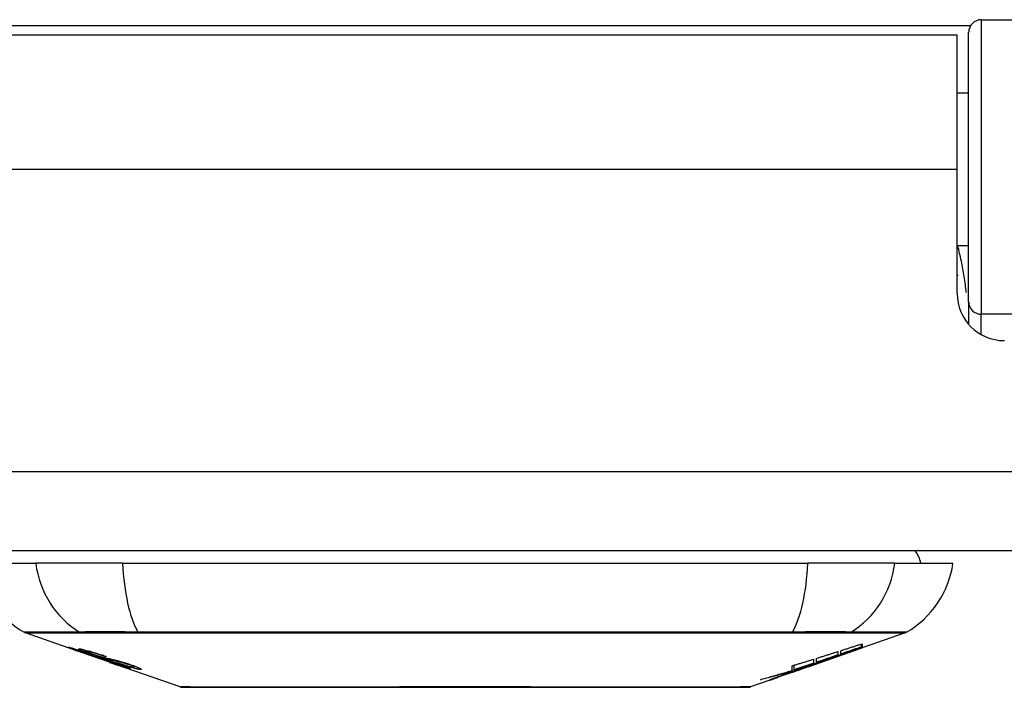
# Model space of a CAD drawing. Header units: inches. Extents: x 14 to 324, y 28 to 153.
# Tile 3 of 91: x 17.574 to 18.806, y 28.219 to 29.054. Entities that reach past the tile are written whole.
import ezdxf

# ---------------------------------------------------------------- set-up
doc = ezdxf.new("R2010")
doc.units = ezdxf.units.IN
doc.header["$MEASUREMENT"] = 0
doc.layers.add('Visible Edges(ANSI)', color=7, linetype='Continuous', lineweight=25)
doc.layers.add('Visible Tangent Edges(ANSI)', color=7, linetype='Continuous', lineweight=25)

msp = doc.modelspace()

# ---------------------------------------------------------------- linework, layer by layer
at = {"layer": 'Visible Edges(ANSI)'}
for p, q in [((18.7775, 29.0541), (19.367, 29.0541)), ((18.7473, 29.0346), (17.5163, 29.0346)), ((18.7473, 28.8666), (18.7473, 29.0346)), ((18.7617, 28.7007), (18.7617, 29.0384)), ((18.7617, 28.9621), (18.7473, 28.9621)), ((18.7473, 28.7117), (18.7473, 28.8666)), ((18.7617, 28.7711), (18.7473, 28.7711)), ((18.7617, 28.7007), (18.7617, 28.673)), ((73.5858, 28.3896), (13.9808, 28.3896)), ((17.5216, 28.3739), (17.5943, 28.3739)), ((17.7031, 28.3739), (17.5943, 28.3739)), ((17.7031, 28.3739), (18.5605, 28.3739)), ((18.6693, 28.3739), (18.5605, 28.3739)), ((18.6693, 28.3739), (18.742, 28.3739)), ((17.6433, 28.2653), (17.5815, 28.287)), ((18.6821, 28.287), (18.6283, 28.2681)), ((17.6433, 28.2653), (17.6511, 28.2626)), ((17.6437, 28.266), (17.6437, 28.2667)), ((17.6569, 28.2638), (17.6569, 28.2652)), ((18.5609, 28.2445), (18.6273, 28.2678)), ((18.5981, 28.2634), (18.5981, 28.2592)), ((18.6016, 28.2604), (18.6016, 28.2646)), ((18.6283, 28.2682), (18.6273, 28.2679)), ((18.6273, 28.2678), (18.6273, 28.2679)), ((18.6278, 28.2693), (18.6278, 28.273)), ((18.6283, 28.2731), (18.6283, 28.2687)), ((18.6283, 28.2683), (18.6283, 28.2681)), ((17.6511, 28.2626), (17.6515, 28.2624)), ((17.6866, 28.2502), (17.6515, 28.2624)), ((17.6643, 28.2596), (17.6643, 28.26)), ((17.6809, 28.2574), (17.6809, 28.2581)), ((18.5676, 28.2539), (18.5676, 28.2488)), ((18.5713, 28.2501), (18.5713, 28.255)), ((18.5864, 28.2537), (18.5864, 28.2543)), ((18.6065, 28.2609), (18.6065, 28.2616)), ((17.687, 28.25), (17.6968, 28.2466)), ((17.775, 28.2192), (17.6968, 28.2466)), ((17.7041, 28.2453), (17.7041, 28.2461)), ((17.7177, 28.2441), (17.7177, 28.2455)), ((18.5609, 28.2445), (18.5196, 28.2301)), ((18.5396, 28.2387), (18.5396, 28.2395)), ((18.5408, 28.2399), (18.5408, 28.2457)), ((18.5436, 28.2408), (18.5436, 28.2465)), ((18.5523, 28.2417), (18.5523, 28.2419)), ((18.5593, 28.244), (18.5593, 28.2441)), ((18.5681, 28.2485), (18.5597, 28.2456)), ((18.5597, 28.2456), (18.5597, 28.2458)), ((18.5623, 28.2451), (18.5623, 28.2455)), ((18.5644, 28.2463), (18.5644, 28.2471)), ((18.5131, 28.2278), (18.4886, 28.2192)), ((18.5131, 28.2278), (18.5131, 28.2278)), ((18.5228, 28.2312), (18.5153, 28.2286)), ((18.5153, 28.2286), (18.5153, 28.2291)), ((18.5209, 28.2307), (18.5209, 28.2312)), ((18.5328, 28.2351), (18.5328, 28.2354)), ((18.5328, 28.2347), (18.5328, 28.2351)), ((18.5403, 28.2377), (18.5403, 28.238)), ((18.5403, 28.2377), (18.5403, 28.2374))]:
    msp.add_line(p, q, dxfattribs=at)
at = {"layer": 'Visible Edges(ANSI)', "flags": 128}
for points in [[(18.7473, 28.7349), (18.7473, 28.7348), (18.7473, 28.7348), (18.7474, 28.7347), (18.7474, 28.7347), (18.7474, 28.7346), (18.7474, 28.7346), (18.7475, 28.7345), (18.7475, 28.7345), (18.7475, 28.7344), (18.7475, 28.7344), (18.7475, 28.7343), (18.7476, 28.7343), (18.7476, 28.7342), (18.7476, 28.7341), (18.7476, 28.7341), (18.7477, 28.734), (18.7477, 28.734), (18.7477, 28.7339), (18.7477, 28.7339), (18.7477, 28.7338), (18.7478, 28.7338), (18.7478, 28.7337), (18.7478, 28.7337), (18.7478, 28.7336)], [(17.6536, 28.262), (17.6524, 28.2624), (17.6512, 28.2628), (17.6501, 28.2632), (17.649, 28.2636), (17.6479, 28.264), (17.6468, 28.2644), (17.6458, 28.2648), (17.6448, 28.2651), (17.6438, 28.2655), (17.6428, 28.2658), (17.6418, 28.2662), (17.6408, 28.2666), (17.6398, 28.2669), (17.6389, 28.2673), (17.6381, 28.2676), (17.6374, 28.2678), (17.6368, 28.2681), (17.6363, 28.2683), (17.6358, 28.2685), (17.6353, 28.2687), (17.635, 28.2689), (17.6348, 28.269), (17.6349, 28.2691), (17.6352, 28.269)], [(17.6352, 28.269), (17.6359, 28.2689), (17.637, 28.2686), (17.6382, 28.2683), (17.6394, 28.268), (17.6405, 28.2677), (17.6416, 28.2674), (17.6428, 28.267), (17.644, 28.2666), (17.6454, 28.2662), (17.6469, 28.2657), (17.6484, 28.2652), (17.6499, 28.2648), (17.6513, 28.2643), (17.6527, 28.2639), (17.654, 28.2635), (17.6552, 28.2631), (17.6563, 28.2627), (17.6575, 28.2623), (17.6587, 28.2619), (17.6599, 28.2615), (17.6611, 28.2611), (17.6623, 28.2607), (17.6636, 28.2603), (17.6648, 28.2598)], [(17.644, 28.266), (17.6439, 28.266), (17.6438, 28.266), (17.6437, 28.266), (17.6437, 28.2659), (17.6437, 28.2659), (17.6438, 28.2658), (17.644, 28.2658), (17.6442, 28.2656), (17.6445, 28.2655), (17.6449, 28.2654), (17.6453, 28.2652), (17.6459, 28.265), (17.6465, 28.2647), (17.6472, 28.2645), (17.6479, 28.2642), (17.6486, 28.2639), (17.6493, 28.2637), (17.65, 28.2635), (17.6506, 28.2632), (17.6513, 28.263), (17.652, 28.2628), (17.6526, 28.2625), (17.6533, 28.2623), (17.6541, 28.262)], [(17.6643, 28.2596), (17.663, 28.2601), (17.6617, 28.2605), (17.6604, 28.261), (17.6591, 28.2614), (17.6578, 28.2618), (17.6566, 28.2622), (17.6554, 28.2626), (17.6542, 28.263), (17.6531, 28.2633), (17.652, 28.2637), (17.651, 28.264), (17.65, 28.2643), (17.6491, 28.2646), (17.6484, 28.2648), (17.6477, 28.265), (17.647, 28.2652), (17.6465, 28.2654), (17.646, 28.2655), (17.6455, 28.2656), (17.6451, 28.2657), (17.6448, 28.2658), (17.6445, 28.2659), (17.6442, 28.2659), (17.644, 28.266)], [(17.6634, 28.2606), (17.6607, 28.2616), (17.6581, 28.2625), (17.6559, 28.2633), (17.6542, 28.264), (17.6529, 28.2644), (17.6519, 28.2648), (17.6511, 28.2652), (17.6503, 28.2655), (17.6496, 28.2658), (17.6491, 28.2661), (17.6487, 28.2663), (17.6484, 28.2664), (17.6482, 28.2666), (17.6481, 28.2667), (17.648, 28.2668), (17.648, 28.2668), (17.648, 28.2669), (17.6481, 28.2669), (17.6482, 28.2669), (17.6484, 28.2669), (17.6486, 28.2669), (17.6489, 28.2669), (17.6492, 28.2669), (17.6495, 28.2668)], [(17.6495, 28.2668), (17.6503, 28.2667), (17.6513, 28.2665), (17.6523, 28.2663), (17.6536, 28.266), (17.6549, 28.2657), (17.6562, 28.2654), (17.6576, 28.265), (17.6591, 28.2646), (17.6606, 28.2642), (17.6623, 28.2638), (17.6641, 28.2633), (17.6658, 28.2627), (17.6676, 28.2622), (17.6692, 28.2617), (17.6708, 28.2613), (17.6722, 28.2608), (17.6735, 28.2604), (17.6748, 28.26), (17.6761, 28.2596), (17.6775, 28.2592), (17.6788, 28.2588), (17.6801, 28.2583), (17.6814, 28.2579), (17.6827, 28.2575)], [(17.6581, 28.2639), (17.6577, 28.2639), (17.6573, 28.2639), (17.6571, 28.2639), (17.6569, 28.2639), (17.6569, 28.2638), (17.657, 28.2637), (17.6571, 28.2636), (17.6573, 28.2635), (17.6576, 28.2634), (17.6579, 28.2632), (17.6583, 28.263), (17.6588, 28.2628), (17.6593, 28.2626), (17.6599, 28.2624), (17.6605, 28.2621), (17.661, 28.2619), (17.6615, 28.2618), (17.662, 28.2616), (17.6625, 28.2614), (17.663, 28.2612), (17.6636, 28.261), (17.6641, 28.2608), (17.6647, 28.2606), (17.6652, 28.2604)], [(17.6809, 28.2574), (17.6802, 28.2577), (17.6794, 28.2579), (17.6787, 28.2581), (17.678, 28.2584), (17.6772, 28.2586), (17.6765, 28.2589), (17.6758, 28.2591), (17.675, 28.2593), (17.6743, 28.2596), (17.6736, 28.2598), (17.6729, 28.26), (17.6721, 28.2602), (17.6714, 28.2604), (17.6707, 28.2607), (17.6697, 28.261), (17.6686, 28.2613), (17.6673, 28.2616), (17.666, 28.262), (17.6645, 28.2624), (17.6629, 28.2628), (17.6614, 28.2632), (17.6601, 28.2635), (17.659, 28.2637), (17.6581, 28.2639)], [(18.5713, 28.255), (18.5724, 28.2554), (18.5735, 28.2557), (18.5747, 28.2561), (18.5758, 28.2564), (18.5769, 28.2568), (18.578, 28.2571), (18.5791, 28.2575), (18.5802, 28.2578), (18.5813, 28.2582), (18.5825, 28.2585), (18.5836, 28.2589), (18.5847, 28.2592), (18.5858, 28.2596), (18.5869, 28.2599), (18.588, 28.2603), (18.5892, 28.2606), (18.5903, 28.261), (18.5914, 28.2613), (18.5925, 28.2617), (18.5936, 28.262), (18.5947, 28.2624), (18.5958, 28.2627), (18.5969, 28.2631), (18.5981, 28.2634)], [(18.5831, 28.253), (18.5848, 28.2537), (18.5865, 28.2543), (18.5883, 28.2549), (18.5901, 28.2556), (18.5918, 28.2562), (18.5936, 28.2569), (18.5954, 28.2575), (18.5972, 28.2582), (18.599, 28.2589), (18.6009, 28.2595), (18.6027, 28.2602), (18.6046, 28.2609), (18.6064, 28.2616), (18.6083, 28.2622), (18.6102, 28.2629), (18.6121, 28.2636), (18.614, 28.2643), (18.616, 28.265), (18.6179, 28.2657), (18.6198, 28.2664), (18.6218, 28.2672), (18.6238, 28.2679), (18.6258, 28.2686), (18.6278, 28.2693)], [(18.6273, 28.2678), (18.6256, 28.2672), (18.6239, 28.2666), (18.6222, 28.266), (18.6206, 28.2654), (18.6189, 28.2648), (18.6172, 28.2642), (18.6155, 28.2636), (18.6138, 28.2631), (18.6121, 28.2625), (18.6104, 28.2619), (18.6087, 28.2613), (18.6069, 28.2607), (18.6052, 28.2601), (18.6035, 28.2595), (18.6018, 28.2589), (18.6001, 28.2583), (18.5984, 28.2578), (18.5967, 28.2572), (18.595, 28.2566), (18.5933, 28.256), (18.5915, 28.2554), (18.5898, 28.2548), (18.5881, 28.2543), (18.5864, 28.2537)], [(18.6016, 28.2646), (18.6027, 28.2649), (18.6038, 28.2653), (18.6049, 28.2656), (18.606, 28.266), (18.6071, 28.2663), (18.6083, 28.2667), (18.6094, 28.267), (18.6105, 28.2674), (18.6116, 28.2678), (18.6127, 28.2681), (18.6138, 28.2685), (18.6149, 28.2688), (18.6161, 28.2692), (18.6172, 28.2696), (18.6183, 28.2699), (18.6194, 28.2703), (18.6205, 28.2706), (18.6216, 28.271), (18.6227, 28.2713), (18.6239, 28.2717), (18.625, 28.2721), (18.6261, 28.2724), (18.6272, 28.2728), (18.6283, 28.2731)], [(18.6278, 28.2693), (18.6267, 28.269), (18.6256, 28.2686), (18.6245, 28.2682), (18.6234, 28.2678), (18.6223, 28.2675), (18.6213, 28.2671), (18.6202, 28.2667), (18.6191, 28.2663), (18.618, 28.266), (18.6169, 28.2656), (18.6158, 28.2652), (18.6147, 28.2649), (18.6136, 28.2645), (18.6125, 28.2641), (18.6114, 28.2637), (18.6103, 28.2634), (18.6092, 28.263), (18.6081, 28.2626), (18.607, 28.2622), (18.6059, 28.2619), (18.6048, 28.2615), (18.6037, 28.2611), (18.6027, 28.2607), (18.6016, 28.2604)], [(18.6283, 28.2687), (18.6275, 28.2684), (18.6266, 28.2681), (18.6257, 28.2678), (18.6248, 28.2675), (18.624, 28.2672), (18.6231, 28.2668), (18.6222, 28.2665), (18.6213, 28.2662), (18.6204, 28.2659), (18.6195, 28.2655), (18.6185, 28.2652), (18.6176, 28.2649), (18.6167, 28.2645), (18.6158, 28.2642), (18.6149, 28.2639), (18.6139, 28.2636), (18.613, 28.2632), (18.6121, 28.2629), (18.6112, 28.2626), (18.6102, 28.2622), (18.6093, 28.2619), (18.6084, 28.2616), (18.6075, 28.2612), (18.6065, 28.2609)], [(18.6065, 28.2609), (18.6075, 28.2612), (18.6084, 28.2615), (18.6093, 28.2618), (18.6102, 28.2621), (18.6111, 28.2624), (18.612, 28.2627), (18.6129, 28.263), (18.6138, 28.2633), (18.6147, 28.2637), (18.6156, 28.264), (18.6165, 28.2643), (18.6174, 28.2646), (18.6183, 28.2649), (18.6193, 28.2652), (18.6202, 28.2655), (18.6211, 28.2658), (18.622, 28.2661), (18.6229, 28.2664), (18.6238, 28.2667), (18.6247, 28.2671), (18.6256, 28.2674), (18.6265, 28.2677), (18.6274, 28.268), (18.6283, 28.2683)], [(17.6735, 28.2553), (17.6727, 28.2555), (17.6719, 28.2558), (17.6711, 28.256), (17.6702, 28.2563), (17.6693, 28.2566), (17.6683, 28.257), (17.6673, 28.2573), (17.6663, 28.2576), (17.6653, 28.258), (17.6643, 28.2583), (17.6634, 28.2586), (17.6625, 28.2589), (17.6618, 28.2592), (17.661, 28.2594), (17.6603, 28.2597), (17.6595, 28.2599), (17.6588, 28.2602), (17.6581, 28.2605), (17.6573, 28.2607), (17.6566, 28.261), (17.6558, 28.2612), (17.6551, 28.2615), (17.6543, 28.2618), (17.6536, 28.262)], [(17.6541, 28.262), (17.6548, 28.2618), (17.6555, 28.2615), (17.6562, 28.2613), (17.6569, 28.261), (17.6576, 28.2608), (17.6582, 28.2606), (17.6589, 28.2603), (17.6595, 28.2601), (17.6601, 28.2599), (17.6606, 28.2598), (17.6611, 28.2596), (17.6616, 28.2594), (17.662, 28.2593), (17.6624, 28.2592), (17.6628, 28.259), (17.6632, 28.2589), (17.6636, 28.2588), (17.6639, 28.2587), (17.6643, 28.2586), (17.6646, 28.2585), (17.6649, 28.2584), (17.6652, 28.2583), (17.6655, 28.2582), (17.6658, 28.2581)], [(17.6845, 28.2539), (17.6837, 28.2541), (17.6827, 28.2544), (17.6818, 28.2547), (17.6808, 28.255), (17.6797, 28.2553), (17.6786, 28.2556), (17.6775, 28.2559), (17.6764, 28.2563), (17.6753, 28.2566), (17.6743, 28.2569), (17.6734, 28.2573), (17.6725, 28.2575), (17.6717, 28.2578), (17.6709, 28.2581), (17.6701, 28.2583), (17.6694, 28.2586), (17.6686, 28.2588), (17.6679, 28.2591), (17.6671, 28.2593), (17.6664, 28.2596), (17.6657, 28.2598), (17.6649, 28.2601), (17.6642, 28.2603), (17.6634, 28.2606)], [(17.6648, 28.2598), (17.6648, 28.2598), (17.6647, 28.2598), (17.6647, 28.2598), (17.6647, 28.2598), (17.6647, 28.2598), (17.6646, 28.2598), (17.6646, 28.2598), (17.6646, 28.2598), (17.6646, 28.2598), (17.6646, 28.2598), (17.6645, 28.2597), (17.6645, 28.2597), (17.6645, 28.2597), (17.6645, 28.2597), (17.6645, 28.2597), (17.6644, 28.2597), (17.6644, 28.2597), (17.6644, 28.2597), (17.6644, 28.2597), (17.6643, 28.2597), (17.6643, 28.2597), (17.6643, 28.2597), (17.6643, 28.2596), (17.6643, 28.2596)], [(17.6652, 28.2604), (17.666, 28.2602), (17.6667, 28.2599), (17.6674, 28.2597), (17.6682, 28.2594), (17.6689, 28.2592), (17.6696, 28.2589), (17.6704, 28.2587), (17.671, 28.2585), (17.6716, 28.2583), (17.6722, 28.2581), (17.6727, 28.258), (17.6732, 28.2578), (17.6736, 28.2577), (17.6741, 28.2576), (17.6745, 28.2574), (17.6749, 28.2573), (17.6753, 28.2572), (17.6757, 28.2571), (17.6761, 28.257), (17.6765, 28.2569), (17.6768, 28.2568), (17.6772, 28.2567), (17.6775, 28.2566), (17.6778, 28.2565)], [(17.6658, 28.2581), (17.6661, 28.258), (17.6665, 28.2579), (17.6669, 28.2578), (17.6673, 28.2577), (17.6678, 28.2575), (17.6682, 28.2574), (17.6687, 28.2573), (17.6692, 28.2571), (17.6697, 28.257), (17.6702, 28.2569), (17.6707, 28.2567), (17.6713, 28.2566), (17.6718, 28.2564), (17.6723, 28.2563), (17.6728, 28.2562), (17.6734, 28.256), (17.6739, 28.2559), (17.6744, 28.2557), (17.675, 28.2556), (17.6756, 28.2554), (17.6761, 28.2553), (17.6767, 28.2551), (17.6774, 28.2549), (17.678, 28.2548)], [(17.6879, 28.2512), (17.6872, 28.2514), (17.6866, 28.2516), (17.6859, 28.2518), (17.6852, 28.252), (17.6845, 28.2522), (17.6839, 28.2524), (17.6833, 28.2525), (17.6827, 28.2527), (17.6822, 28.2528), (17.6817, 28.253), (17.6812, 28.2531), (17.6808, 28.2532), (17.6803, 28.2533), (17.6798, 28.2535), (17.6793, 28.2536), (17.6788, 28.2537), (17.6783, 28.2539), (17.6777, 28.254), (17.677, 28.2542), (17.6764, 28.2544), (17.6756, 28.2546), (17.6749, 28.2549), (17.6742, 28.2551), (17.6735, 28.2553)], [(17.6778, 28.2565), (17.6783, 28.2564), (17.6788, 28.2563), (17.6793, 28.2562), (17.6798, 28.256), (17.6804, 28.2559), (17.681, 28.2557), (17.6817, 28.2556), (17.6823, 28.2554), (17.683, 28.2553), (17.6837, 28.2551), (17.6844, 28.255), (17.6851, 28.2548), (17.6858, 28.2547), (17.6865, 28.2545), (17.6872, 28.2543), (17.6879, 28.2542), (17.6886, 28.254), (17.6892, 28.2539), (17.6899, 28.2537), (17.6907, 28.2535), (17.6914, 28.2534), (17.6922, 28.2532), (17.6929, 28.253), (17.6936, 28.2528)], [(17.678, 28.2548), (17.6787, 28.2545), (17.6794, 28.2543), (17.6802, 28.2541), (17.681, 28.2538), (17.6819, 28.2536), (17.6828, 28.2533), (17.6838, 28.253), (17.6847, 28.2527), (17.6856, 28.2524), (17.6865, 28.2522), (17.6872, 28.2519), (17.688, 28.2517), (17.6886, 28.2515), (17.6892, 28.2513), (17.6899, 28.2511), (17.6905, 28.2508), (17.6911, 28.2506), (17.6918, 28.2504), (17.6924, 28.2502), (17.693, 28.25), (17.6937, 28.2498), (17.6943, 28.2496), (17.6949, 28.2493), (17.6956, 28.2491)], [(17.6827, 28.2575), (17.6826, 28.2575), (17.6826, 28.2575), (17.6825, 28.2575), (17.6824, 28.2575), (17.6823, 28.2574), (17.6823, 28.2574), (17.6822, 28.2574), (17.6821, 28.2574), (17.682, 28.2574), (17.682, 28.2574), (17.6819, 28.2574), (17.6818, 28.2574), (17.6817, 28.2574), (17.6817, 28.2574), (17.6816, 28.2574), (17.6815, 28.2574), (17.6814, 28.2574), (17.6813, 28.2574), (17.6813, 28.2574), (17.6812, 28.2574), (17.6811, 28.2574), (17.681, 28.2574), (17.681, 28.2574), (17.6809, 28.2574)], [(17.703, 28.2495), (17.7023, 28.2497), (17.7015, 28.2499), (17.7007, 28.2501), (17.6999, 28.2503), (17.699, 28.2505), (17.6982, 28.2507), (17.6974, 28.2509), (17.6967, 28.251), (17.696, 28.2512), (17.6953, 28.2513), (17.6947, 28.2515), (17.6941, 28.2516), (17.6934, 28.2518), (17.6928, 28.2519), (17.6921, 28.252), (17.6914, 28.2522), (17.6907, 28.2524), (17.6899, 28.2525), (17.6891, 28.2527), (17.6882, 28.253), (17.6873, 28.2532), (17.6863, 28.2534), (17.6854, 28.2537), (17.6845, 28.2539)], [(17.6949, 28.2489), (17.6946, 28.249), (17.6943, 28.2491), (17.694, 28.2493), (17.6937, 28.2494), (17.6934, 28.2495), (17.6931, 28.2496), (17.6927, 28.2497), (17.6924, 28.2498), (17.6921, 28.2499), (17.6918, 28.25), (17.6915, 28.2501), (17.6912, 28.2502), (17.6909, 28.2503), (17.6906, 28.2504), (17.6903, 28.2505), (17.69, 28.2506), (17.6897, 28.2507), (17.6895, 28.2508), (17.6892, 28.2508), (17.6889, 28.2509), (17.6887, 28.251), (17.6884, 28.2511), (17.6881, 28.2512), (17.6879, 28.2512)], [(17.6936, 28.2528), (17.6945, 28.2526), (17.6953, 28.2524), (17.6962, 28.2522), (17.6972, 28.2519), (17.6981, 28.2517), (17.6991, 28.2514), (17.7002, 28.2511), (17.7012, 28.2508), (17.7021, 28.2505), (17.703, 28.2503), (17.7038, 28.25), (17.7046, 28.2498), (17.7052, 28.2496), (17.7059, 28.2494), (17.7065, 28.2492), (17.7072, 28.249), (17.7078, 28.2488), (17.7084, 28.2486), (17.7091, 28.2484), (17.7097, 28.2482), (17.7103, 28.248), (17.711, 28.2478), (17.7116, 28.2476), (17.7122, 28.2474)], [(18.5408, 28.2457), (18.5419, 28.246), (18.543, 28.2463), (18.5442, 28.2467), (18.5453, 28.247), (18.5464, 28.2474), (18.5475, 28.2477), (18.5486, 28.248), (18.5497, 28.2484), (18.5509, 28.2487), (18.552, 28.2491), (18.5531, 28.2494), (18.5542, 28.2497), (18.5553, 28.2501), (18.5564, 28.2504), (18.5575, 28.2508), (18.5587, 28.2511), (18.5598, 28.2515), (18.5609, 28.2518), (18.562, 28.2521), (18.5631, 28.2525), (18.5642, 28.2528), (18.5653, 28.2532), (18.5664, 28.2535), (18.5676, 28.2539)], [(18.5597, 28.2456), (18.5607, 28.2459), (18.5616, 28.2462), (18.5626, 28.2465), (18.5636, 28.2468), (18.5646, 28.2471), (18.5655, 28.2474), (18.5665, 28.2477), (18.5675, 28.248), (18.5685, 28.2483), (18.5694, 28.2486), (18.5704, 28.249), (18.5714, 28.2493), (18.5724, 28.2496), (18.5733, 28.2499), (18.5743, 28.2502), (18.5753, 28.2505), (18.5763, 28.2508), (18.5772, 28.2511), (18.5782, 28.2515), (18.5792, 28.2518), (18.5801, 28.2521), (18.5811, 28.2524), (18.5821, 28.2527), (18.5831, 28.253)], [(18.5864, 28.2537), (18.5854, 28.2533), (18.5844, 28.253), (18.5834, 28.2526), (18.5823, 28.2522), (18.5813, 28.2519), (18.5803, 28.2515), (18.5792, 28.2511), (18.5782, 28.2507), (18.5772, 28.2504), (18.5761, 28.25), (18.5751, 28.2496), (18.5741, 28.2493), (18.573, 28.2489), (18.572, 28.2485), (18.5709, 28.2481), (18.5699, 28.2478), (18.5688, 28.2474), (18.5678, 28.247), (18.5668, 28.2467), (18.5657, 28.2463), (18.5647, 28.2459), (18.5636, 28.2455), (18.5626, 28.2452), (18.5616, 28.2448)], [(18.5981, 28.2592), (18.5969, 28.2588), (18.5958, 28.2584), (18.5947, 28.258), (18.5936, 28.2577), (18.5925, 28.2573), (18.5914, 28.2569), (18.5903, 28.2565), (18.5892, 28.2562), (18.588, 28.2558), (18.5869, 28.2554), (18.5858, 28.255), (18.5847, 28.2546), (18.5836, 28.2543), (18.5825, 28.2539), (18.5813, 28.2535), (18.5802, 28.2531), (18.5791, 28.2528), (18.578, 28.2524), (18.5769, 28.252), (18.5758, 28.2516), (18.5747, 28.2512), (18.5735, 28.2509), (18.5724, 28.2505), (18.5713, 28.2501)], [(17.7124, 28.2422), (17.7121, 28.2423), (17.7119, 28.2423), (17.7115, 28.2424), (17.7111, 28.2425), (17.7107, 28.2426), (17.7102, 28.2427), (17.7096, 28.2428), (17.709, 28.243), (17.7083, 28.2432), (17.7075, 28.2435), (17.7065, 28.2438), (17.7053, 28.2441), (17.7039, 28.2446), (17.7022, 28.2451), (17.7005, 28.2457), (17.6988, 28.2463), (17.6971, 28.2468), (17.6955, 28.2474), (17.694, 28.2479), (17.6925, 28.2484), (17.6909, 28.249), (17.6894, 28.2495), (17.6878, 28.25), (17.6863, 28.2506)], [(17.6863, 28.2506), (17.6863, 28.2506), (17.6863, 28.2506), (17.6863, 28.2506), (17.6864, 28.2506), (17.6864, 28.2506), (17.6864, 28.2506), (17.6864, 28.2506), (17.6865, 28.2506), (17.6865, 28.2506), (17.6865, 28.2506), (17.6865, 28.2506), (17.6866, 28.2506), (17.6866, 28.2506), (17.6866, 28.2506), (17.6866, 28.2506), (17.6867, 28.2506), (17.6867, 28.2506), (17.6867, 28.2506), (17.6867, 28.2506), (17.6868, 28.2506), (17.6868, 28.2506), (17.6868, 28.2506), (17.6868, 28.2506), (17.6868, 28.2506)], [(17.6866, 28.2502), (17.6866, 28.2502), (17.6866, 28.2501), (17.6867, 28.2501), (17.6867, 28.2501), (17.6867, 28.2501), (17.6867, 28.2501), (17.6867, 28.2501), (17.6868, 28.2501), (17.6868, 28.2501), (17.6868, 28.2501), (17.6868, 28.2501), (17.6868, 28.2501), (17.6868, 28.2501), (17.6869, 28.2501), (17.6869, 28.2501), (17.6869, 28.2501), (17.6869, 28.2501), (17.6869, 28.25), (17.6869, 28.25), (17.687, 28.25), (17.687, 28.25), (17.687, 28.25), (17.687, 28.25), (17.687, 28.25)], [(17.6868, 28.2506), (17.6885, 28.25), (17.6901, 28.2495), (17.6917, 28.2489), (17.6933, 28.2484), (17.6948, 28.2479), (17.6963, 28.2474), (17.6976, 28.247), (17.6985, 28.2466), (17.6993, 28.2464), (17.6998, 28.2463), (17.7002, 28.2461), (17.7007, 28.246), (17.7011, 28.2459), (17.7015, 28.2458), (17.7018, 28.2457), (17.7021, 28.2456), (17.7024, 28.2455), (17.7026, 28.2454), (17.7029, 28.2454), (17.7031, 28.2453), (17.7032, 28.2453), (17.7034, 28.2453), (17.7035, 28.2453), (17.7037, 28.2452)], [(17.7037, 28.2452), (17.7038, 28.2452), (17.7038, 28.2452), (17.7039, 28.2452), (17.704, 28.2452), (17.704, 28.2452), (17.704, 28.2453), (17.7041, 28.2453), (17.7041, 28.2453), (17.7041, 28.2453), (17.704, 28.2454), (17.704, 28.2454), (17.7039, 28.2454), (17.7038, 28.2455), (17.7037, 28.2456), (17.7036, 28.2456), (17.7034, 28.2457), (17.7033, 28.2458), (17.703, 28.2459), (17.7025, 28.2461), (17.7016, 28.2465), (17.7003, 28.247), (17.6987, 28.2476), (17.6969, 28.2482), (17.6949, 28.2489)], [(17.7248, 28.2411), (17.7243, 28.2412), (17.7238, 28.2412), (17.7232, 28.2413), (17.7225, 28.2414), (17.7218, 28.2416), (17.721, 28.2417), (17.7202, 28.2419), (17.7193, 28.2421), (17.7183, 28.2424), (17.7172, 28.2427), (17.7158, 28.243), (17.7143, 28.2434), (17.7127, 28.2439), (17.7109, 28.2445), (17.7091, 28.245), (17.7074, 28.2456), (17.7058, 28.2461), (17.7043, 28.2466), (17.7028, 28.247), (17.7013, 28.2475), (17.6999, 28.248), (17.6984, 28.2485), (17.6969, 28.249), (17.6955, 28.2495)], [(17.6955, 28.2495), (17.6956, 28.2495), (17.6956, 28.2495), (17.6957, 28.2495), (17.6958, 28.2495), (17.6959, 28.2495), (17.696, 28.2495), (17.696, 28.2495), (17.6961, 28.2495), (17.6962, 28.2495), (17.6963, 28.2495), (17.6964, 28.2495), (17.6964, 28.2494), (17.6965, 28.2494), (17.6966, 28.2494), (17.6967, 28.2494), (17.6968, 28.2494), (17.6968, 28.2494), (17.6969, 28.2494), (17.697, 28.2494), (17.6971, 28.2494), (17.6971, 28.2494), (17.6972, 28.2494), (17.6973, 28.2494), (17.6974, 28.2494)], [(17.6956, 28.2491), (17.701, 28.2472), (17.7056, 28.2456), (17.7081, 28.2446), (17.7092, 28.2441), (17.71, 28.2438), (17.7106, 28.2435), (17.7111, 28.2433), (17.7115, 28.2431), (17.7118, 28.243), (17.712, 28.2429), (17.7122, 28.2428), (17.7124, 28.2427), (17.7125, 28.2426), (17.7126, 28.2425), (17.7127, 28.2424), (17.7127, 28.2424), (17.7128, 28.2423), (17.7128, 28.2423), (17.7128, 28.2423), (17.7127, 28.2422), (17.7127, 28.2422), (17.7126, 28.2422), (17.7125, 28.2422), (17.7124, 28.2422)], [(17.6974, 28.2494), (17.6987, 28.2489), (17.7, 28.2485), (17.7013, 28.2481), (17.7026, 28.2476), (17.7039, 28.2472), (17.7052, 28.2468), (17.7065, 28.2464), (17.7077, 28.246), (17.7088, 28.2457), (17.7098, 28.2454), (17.7106, 28.2452), (17.7113, 28.245), (17.7119, 28.2448), (17.7125, 28.2447), (17.713, 28.2446), (17.7135, 28.2445), (17.7139, 28.2444), (17.7144, 28.2443), (17.7147, 28.2442), (17.7151, 28.2442), (17.7154, 28.2441), (17.7157, 28.2441), (17.716, 28.244), (17.7163, 28.244)], [(17.7102, 28.2473), (17.7099, 28.2474), (17.7096, 28.2475), (17.7093, 28.2476), (17.709, 28.2477), (17.7087, 28.2478), (17.7084, 28.2479), (17.7081, 28.248), (17.7078, 28.2481), (17.7075, 28.2482), (17.7072, 28.2483), (17.7068, 28.2484), (17.7065, 28.2485), (17.7062, 28.2486), (17.7059, 28.2487), (17.7056, 28.2488), (17.7053, 28.2489), (17.705, 28.249), (17.7047, 28.249), (17.7044, 28.2491), (17.7041, 28.2492), (17.7038, 28.2493), (17.7036, 28.2494), (17.7033, 28.2495), (17.703, 28.2495)], [(17.7163, 28.244), (17.7165, 28.244), (17.7167, 28.244), (17.7169, 28.244), (17.717, 28.244), (17.7172, 28.244), (17.7173, 28.244), (17.7174, 28.244), (17.7175, 28.244), (17.7176, 28.244), (17.7176, 28.2441), (17.7177, 28.2441), (17.7177, 28.2441), (17.7176, 28.2442), (17.7176, 28.2443), (17.7175, 28.2444), (17.7173, 28.2445), (17.717, 28.2447), (17.7165, 28.2449), (17.7158, 28.2452), (17.715, 28.2456), (17.714, 28.246), (17.7128, 28.2464), (17.7116, 28.2468), (17.7102, 28.2473)], [(17.7122, 28.2474), (17.715, 28.2464), (17.7177, 28.2455), (17.7198, 28.2447), (17.7213, 28.2441), (17.7223, 28.2436), (17.7232, 28.2433), (17.7239, 28.2429), (17.7246, 28.2426), (17.7251, 28.2424), (17.7256, 28.2421), (17.7259, 28.2419), (17.7261, 28.2417), (17.7262, 28.2416), (17.7263, 28.2414), (17.7263, 28.2414), (17.7263, 28.2413), (17.7263, 28.2412), (17.7262, 28.2412), (17.726, 28.2411), (17.7259, 28.2411), (17.7256, 28.2411), (17.7254, 28.2411), (17.7251, 28.2411), (17.7248, 28.2411)], [(18.5011, 28.2283), (18.5027, 28.2288), (18.5044, 28.2292), (18.506, 28.2297), (18.5077, 28.2302), (18.5094, 28.2306), (18.511, 28.2311), (18.5127, 28.2316), (18.5144, 28.2321), (18.516, 28.2325), (18.5177, 28.233), (18.5193, 28.2335), (18.521, 28.234), (18.5227, 28.2345), (18.5243, 28.235), (18.526, 28.2355), (18.5276, 28.2359), (18.5293, 28.2364), (18.5309, 28.2369), (18.5326, 28.2374), (18.5342, 28.2379), (18.5359, 28.2384), (18.5375, 28.2389), (18.5392, 28.2394), (18.5408, 28.2399)], [(18.5396, 28.2387), (18.538, 28.2383), (18.5364, 28.2378), (18.5348, 28.2373), (18.5332, 28.2369), (18.5316, 28.2364), (18.53, 28.2359), (18.5284, 28.2355), (18.5268, 28.235), (18.5252, 28.2346), (18.5236, 28.2342), (18.522, 28.2337), (18.5204, 28.2333), (18.5188, 28.2328), (18.5172, 28.2324), (18.5156, 28.232), (18.514, 28.2316), (18.5123, 28.2311), (18.5107, 28.2307), (18.5091, 28.2303), (18.5075, 28.2299), (18.5059, 28.2295), (18.5043, 28.2291), (18.5027, 28.2287), (18.5011, 28.2283)], [(18.5644, 28.2463), (18.5629, 28.2458), (18.5614, 28.2453), (18.5599, 28.2448), (18.5584, 28.2443), (18.5569, 28.2438), (18.5553, 28.2433), (18.5538, 28.2428), (18.5523, 28.2423), (18.5507, 28.2418), (18.5492, 28.2414), (18.5477, 28.2409), (18.5462, 28.2404), (18.5446, 28.2399), (18.5431, 28.2394), (18.5415, 28.2389), (18.54, 28.2384), (18.5385, 28.238), (18.5369, 28.2375), (18.5354, 28.237), (18.5339, 28.2365), (18.5323, 28.2361), (18.5308, 28.2356), (18.5293, 28.2351), (18.5277, 28.2346)], [(18.5277, 28.2346), (18.5282, 28.2348), (18.5287, 28.235), (18.5292, 28.2352), (18.5297, 28.2353), (18.5302, 28.2355), (18.5307, 28.2357), (18.5312, 28.2358), (18.5317, 28.236), (18.5322, 28.2362), (18.5327, 28.2363), (18.5332, 28.2365), (18.5336, 28.2367), (18.5341, 28.2369), (18.5346, 28.237), (18.5351, 28.2372), (18.5356, 28.2374), (18.5361, 28.2375), (18.5366, 28.2377), (18.5371, 28.2379), (18.5376, 28.238), (18.5381, 28.2382), (18.5386, 28.2384), (18.5391, 28.2386), (18.5396, 28.2387)], [(18.5308, 28.2348), (18.5318, 28.2351), (18.5328, 28.2354), (18.5338, 28.2358), (18.5348, 28.2361), (18.5358, 28.2365), (18.5368, 28.2368), (18.5378, 28.2371), (18.5388, 28.2375), (18.5397, 28.2378), (18.5407, 28.2381), (18.5416, 28.2384), (18.5426, 28.2387), (18.5435, 28.239), (18.5444, 28.2393), (18.5453, 28.2396), (18.5462, 28.2399), (18.547, 28.2402), (18.5479, 28.2405), (18.5487, 28.2408), (18.5495, 28.241), (18.5503, 28.2413), (18.5511, 28.2415), (18.5519, 28.2418), (18.5526, 28.242)], [(18.5518, 28.2413), (18.5511, 28.2411), (18.5503, 28.2408), (18.5495, 28.2405), (18.5487, 28.2403), (18.5479, 28.24), (18.5472, 28.2397), (18.5464, 28.2394), (18.5455, 28.2392), (18.5447, 28.2389), (18.5439, 28.2386), (18.5431, 28.2383), (18.5423, 28.238), (18.5415, 28.2377), (18.5407, 28.2374), (18.5399, 28.2372), (18.5391, 28.2369), (18.5383, 28.2366), (18.5375, 28.2363), (18.5367, 28.236), (18.5359, 28.2358), (18.5351, 28.2355), (18.5343, 28.2352), (18.5336, 28.235), (18.5328, 28.2347)], [(18.5518, 28.2415), (18.5516, 28.2415), (18.5513, 28.2414), (18.551, 28.2413), (18.5507, 28.2412), (18.5504, 28.2411), (18.55, 28.2409), (18.5496, 28.2408), (18.5492, 28.2407), (18.5487, 28.2405), (18.5483, 28.2404), (18.5478, 28.2402), (18.5473, 28.2401), (18.5468, 28.2399), (18.5462, 28.2397), (18.5457, 28.2395), (18.5451, 28.2393), (18.5446, 28.2391), (18.544, 28.239), (18.5434, 28.2388), (18.5428, 28.2385), (18.5422, 28.2383), (18.5416, 28.2381), (18.5409, 28.2379), (18.5403, 28.2377)], [(18.5403, 28.2374), (18.5407, 28.2375), (18.5411, 28.2377), (18.5416, 28.2378), (18.542, 28.238), (18.5425, 28.2381), (18.5429, 28.2383), (18.5434, 28.2384), (18.5438, 28.2386), (18.5443, 28.2388), (18.5447, 28.2389), (18.5452, 28.2391), (18.5456, 28.2392), (18.5461, 28.2394), (18.5465, 28.2396), (18.547, 28.2397), (18.5474, 28.2399), (18.5478, 28.24), (18.5482, 28.2401), (18.5486, 28.2403), (18.549, 28.2404), (18.5493, 28.2405), (18.5497, 28.2407), (18.55, 28.2408), (18.5503, 28.2409)], [(18.5676, 28.2488), (18.5666, 28.2485), (18.5656, 28.2482), (18.5646, 28.2478), (18.5636, 28.2475), (18.5626, 28.2472), (18.5616, 28.2468), (18.5606, 28.2465), (18.5596, 28.2462), (18.5586, 28.2458), (18.5576, 28.2455), (18.5566, 28.2451), (18.5556, 28.2448), (18.5546, 28.2445), (18.5536, 28.2441), (18.5526, 28.2438), (18.5516, 28.2435), (18.5506, 28.2431), (18.5496, 28.2428), (18.5486, 28.2425), (18.5476, 28.2421), (18.5466, 28.2418), (18.5456, 28.2414), (18.5446, 28.2411), (18.5436, 28.2408)], [(18.5436, 28.2408), (18.5446, 28.2411), (18.5456, 28.2414), (18.5466, 28.2417), (18.5477, 28.242), (18.5487, 28.2424), (18.5497, 28.2427), (18.5507, 28.243), (18.5517, 28.2433), (18.5528, 28.2436), (18.5538, 28.244), (18.5548, 28.2443), (18.5558, 28.2446), (18.5569, 28.2449), (18.5579, 28.2452), (18.5589, 28.2456), (18.5599, 28.2459), (18.5609, 28.2462), (18.562, 28.2465), (18.563, 28.2469), (18.564, 28.2472), (18.565, 28.2475), (18.566, 28.2478), (18.567, 28.2482), (18.5681, 28.2485)], [(18.5503, 28.2409), (18.5505, 28.241), (18.5508, 28.2411), (18.551, 28.2411), (18.5512, 28.2412), (18.5513, 28.2413), (18.5515, 28.2413), (18.5517, 28.2414), (18.5518, 28.2414), (18.5519, 28.2415), (18.552, 28.2415), (18.5521, 28.2416), (18.5522, 28.2416), (18.5523, 28.2416), (18.5523, 28.2416), (18.5523, 28.2417), (18.5523, 28.2417), (18.5523, 28.2417), (18.5523, 28.2417), (18.5523, 28.2417), (18.5522, 28.2416), (18.5521, 28.2416), (18.552, 28.2416), (18.5519, 28.2416), (18.5518, 28.2415)], [(18.5593, 28.244), (18.5592, 28.244), (18.5592, 28.244), (18.559, 28.2439), (18.5589, 28.2439), (18.5587, 28.2438), (18.5586, 28.2437), (18.5583, 28.2437), (18.5581, 28.2436), (18.5578, 28.2435), (18.5576, 28.2434), (18.5573, 28.2433), (18.5569, 28.2432), (18.5566, 28.243), (18.5562, 28.2429), (18.5559, 28.2428), (18.5555, 28.2426), (18.5551, 28.2425), (18.5546, 28.2423), (18.5542, 28.2422), (18.5537, 28.242), (18.5533, 28.2419), (18.5528, 28.2417), (18.5523, 28.2415), (18.5518, 28.2413)], [(18.5526, 28.242), (18.5533, 28.2422), (18.5539, 28.2424), (18.5545, 28.2426), (18.5551, 28.2428), (18.5556, 28.243), (18.5561, 28.2432), (18.5566, 28.2433), (18.5571, 28.2435), (18.5575, 28.2436), (18.5579, 28.2437), (18.5582, 28.2438), (18.5585, 28.2439), (18.5588, 28.244), (18.559, 28.244), (18.5592, 28.2441), (18.5594, 28.2441), (18.5595, 28.2442), (18.5596, 28.2442), (18.5596, 28.2442), (18.5597, 28.2442), (18.5596, 28.2442), (18.5596, 28.2441), (18.5595, 28.2441), (18.5593, 28.244)], [(18.5548, 28.2428), (18.5552, 28.243), (18.5556, 28.2431), (18.556, 28.2433), (18.5564, 28.2434), (18.5568, 28.2436), (18.5572, 28.2437), (18.5576, 28.2438), (18.558, 28.244), (18.5585, 28.2441), (18.5589, 28.2443), (18.5593, 28.2444), (18.5597, 28.2446), (18.5601, 28.2447), (18.5605, 28.2449), (18.5609, 28.245), (18.5613, 28.2452), (18.5617, 28.2453), (18.5621, 28.2454), (18.5625, 28.2456), (18.5629, 28.2457), (18.5633, 28.2459), (18.5636, 28.246), (18.564, 28.2462), (18.5644, 28.2463)], [(18.5616, 28.2448), (18.5618, 28.2449), (18.562, 28.245), (18.5621, 28.245), (18.5622, 28.2451), (18.5623, 28.2451), (18.5623, 28.2451), (18.5622, 28.2451), (18.5621, 28.2451), (18.562, 28.2451), (18.5618, 28.245), (18.5616, 28.2449), (18.5613, 28.2449), (18.561, 28.2448), (18.5606, 28.2447), (18.5602, 28.2445), (18.5597, 28.2444), (18.5593, 28.2442), (18.5587, 28.2441), (18.5582, 28.2439), (18.5576, 28.2437), (18.5569, 28.2435), (18.5563, 28.2433), (18.5556, 28.2431), (18.5548, 28.2428)], [(18.5153, 28.2286), (18.515, 28.2285), (18.5148, 28.2284), (18.5145, 28.2284), (18.5143, 28.2283), (18.5141, 28.2282), (18.5139, 28.2282), (18.5138, 28.2281), (18.5136, 28.2281), (18.5135, 28.2281), (18.5133, 28.228), (18.5132, 28.228), (18.5132, 28.228), (18.5131, 28.228), (18.5131, 28.228), (18.513, 28.228), (18.513, 28.228), (18.513, 28.228), (18.513, 28.2281), (18.5131, 28.2281), (18.5131, 28.2281), (18.5132, 28.2282), (18.5133, 28.2282), (18.5134, 28.2283), (18.5136, 28.2284)], [(18.5131, 28.2278), (18.5133, 28.2279), (18.5136, 28.228), (18.5139, 28.2281), (18.5141, 28.2282), (18.5144, 28.2283), (18.5147, 28.2284), (18.515, 28.2285), (18.5152, 28.2285), (18.5155, 28.2286), (18.5158, 28.2287), (18.516, 28.2288), (18.5163, 28.2289), (18.5166, 28.229), (18.5169, 28.2291), (18.5171, 28.2292), (18.5174, 28.2293), (18.5177, 28.2294), (18.518, 28.2295), (18.5182, 28.2296), (18.5185, 28.2297), (18.5188, 28.2298), (18.519, 28.2299), (18.5193, 28.23), (18.5196, 28.2301)], [(18.5136, 28.2284), (18.5137, 28.2285), (18.514, 28.2286), (18.5143, 28.2287), (18.5147, 28.2289), (18.5151, 28.2291), (18.5156, 28.2293), (18.5162, 28.2295), (18.5168, 28.2297), (18.5174, 28.23), (18.5181, 28.2302), (18.5188, 28.2305), (18.5196, 28.2308), (18.5204, 28.2311), (18.5213, 28.2314), (18.5221, 28.2317), (18.523, 28.232), (18.524, 28.2324), (18.5249, 28.2327), (18.5259, 28.233), (18.5268, 28.2334), (18.5278, 28.2337), (18.5288, 28.2341), (18.5298, 28.2344), (18.5308, 28.2348)], [(18.5233, 28.2317), (18.5229, 28.2316), (18.5226, 28.2314), (18.5223, 28.2313), (18.522, 28.2312), (18.5218, 28.2311), (18.5216, 28.231), (18.5214, 28.2309), (18.5212, 28.2308), (18.5211, 28.2308), (18.521, 28.2307), (18.5209, 28.2307), (18.5209, 28.2307), (18.5209, 28.2307), (18.5209, 28.2307), (18.5209, 28.2307), (18.521, 28.2307), (18.5211, 28.2307), (18.5213, 28.2307), (18.5215, 28.2308), (18.5217, 28.2309), (18.5219, 28.2309), (18.5222, 28.231), (18.5225, 28.2311), (18.5228, 28.2312)], [(18.5328, 28.2351), (18.5324, 28.235), (18.5319, 28.2348), (18.5314, 28.2347), (18.531, 28.2345), (18.5305, 28.2343), (18.53, 28.2342), (18.5296, 28.234), (18.5291, 28.2338), (18.5287, 28.2337), (18.5282, 28.2335), (18.5278, 28.2334), (18.5273, 28.2332), (18.5269, 28.2331), (18.5265, 28.2329), (18.5261, 28.2328), (18.5257, 28.2326), (18.5253, 28.2325), (18.525, 28.2324), (18.5247, 28.2322), (18.5243, 28.2321), (18.524, 28.232), (18.5238, 28.2319), (18.5235, 28.2318), (18.5233, 28.2317)], [(17.7766, 28.2189), (17.777, 28.2189), (17.7783, 28.2189), (17.7805, 28.2189), (17.7834, 28.2189), (17.7872, 28.2189), (17.7919, 28.2189), (17.7973, 28.2189), (17.8036, 28.2189), (17.8107, 28.2189), (17.8186, 28.2188), (17.8272, 28.2188), (17.8364, 28.2188), (17.8464, 28.2188), (17.8571, 28.2188), (17.8685, 28.2188), (17.8804, 28.2188), (17.893, 28.2188), (17.9062, 28.2188), (17.9199, 28.2188), (17.9341, 28.2188), (17.9488, 28.2188), (17.9639, 28.2188), (17.9795, 28.2189), (17.9955, 28.2189), (18.0119, 28.2189), (18.0285, 28.2189), (18.0453, 28.2189), (18.0623, 28.2189), (18.0795, 28.2189), (18.0967, 28.2189), (18.1142, 28.2189), (18.1317, 28.2189), (18.1492, 28.2189), (18.1666, 28.2189), (18.184, 28.2189), (18.2012, 28.2189), (18.2181, 28.2189), (18.2349, 28.2189), (18.2515, 28.2189), (18.2678, 28.2189), (18.2839, 28.2189), (18.2995, 28.2188), (18.3147, 28.2188), (18.3294, 28.2188), (18.3436, 28.2188), (18.3574, 28.2188), (18.3705, 28.2188), (18.3831, 28.2188), (18.3951, 28.2188), (18.4064, 28.2188), (18.4171, 28.2188), (18.4271, 28.2188), (18.4364, 28.2188), (18.445, 28.2188), (18.4529, 28.2189), (18.46, 28.2189), (18.4663, 28.2189), (18.4717, 28.2189), (18.4764, 28.2189), (18.4802, 28.2189), (18.4832, 28.2189), (18.4853, 28.2189), (18.4866, 28.2189), (18.487, 28.2189)]]:
    msp.add_lwpolyline(points, dxfattribs=at)
at = {"layer": 'Visible Edges(ANSI)'}
for centre, radius, start, end in [((18.7775, 29.0384), 0.0157, 90, 180), ((18.8064, 28.7117), 0.0591, 180, 270), ((18.6633, 28.366), 0.0394, 11.537, 36.8699), ((17.6385, 28.3902), 0.1181, 187.9413, 240.1831), ((18.6251, 28.3902), 0.1181, 299.8169, 352.0587), ((17.5847, 28.2962), 0.00984, 240.1831, 250.71), ((18.6789, 28.2962), 0.00984, 289.29, 299.8169), ((17.7766, 28.2239), 0.00492, 250.71, 269.8269), ((18.487, 28.2239), 0.00492, 270.1731, 289.29)]:
    msp.add_arc(centre, radius, start, end, dxfattribs=at)
at = {"layer": 'Visible Tangent Edges(ANSI)'}
for p, q in [((18.7775, 29.0541), (18.7775, 28.6855)), ((18.764, 29.0465), (17.4997, 29.0465)), ((18.7473, 28.8666), (17.5163, 28.8666)), ((19.0846, 28.6855), (18.7775, 28.6855)), ((18.7775, 28.6602), (18.7775, 28.6855)), ((13.9808, 28.4886), (73.5858, 28.4886)), ((17.6511, 28.2869), (17.6512, 28.2869)), ((17.723, 28.2869), (17.7235, 28.2869)), ((18.5401, 28.2869), (18.5406, 28.2869)), ((18.6124, 28.2869), (18.6125, 28.2869)), ((17.644, 28.266), (17.644, 28.2666)), ((17.6581, 28.2639), (17.6581, 28.2649)), ((17.6536, 28.262), (17.6536, 28.2622)), ((17.6634, 28.2606), (17.6634, 28.2611)), ((17.6735, 28.2553), (17.6735, 28.256)), ((17.6845, 28.2539), (17.6845, 28.2549)), ((17.6879, 28.2512), (17.6879, 28.2517)), ((17.6949, 28.2489), (17.6949, 28.2494)), ((17.703, 28.2495), (17.703, 28.2503)), ((17.7102, 28.2473), (17.7102, 28.248)), ((17.7124, 28.2422), (17.7124, 28.2426)), ((17.7248, 28.2411), (17.7248, 28.2425)), ((18.5518, 28.2415), (18.5518, 28.2418)), ((18.5518, 28.2413), (18.5518, 28.2414)), ((18.5233, 28.2317), (18.5233, 28.2321))]:
    msp.add_line(p, q, dxfattribs=at)
at = {"layer": 'Visible Tangent Edges(ANSI)', "flags": 128}
for points in [[(18.7588, 28.7129), (18.7585, 28.7154), (18.7582, 28.7179), (18.7579, 28.7203), (18.7576, 28.7228), (18.7573, 28.7253), (18.7569, 28.7277), (18.7565, 28.7302), (18.7562, 28.7326), (18.7558, 28.7351), (18.7554, 28.7375), (18.7549, 28.7399), (18.7545, 28.7424), (18.754, 28.7448), (18.7536, 28.7472), (18.7531, 28.7496), (18.7526, 28.752), (18.7521, 28.7544), (18.7516, 28.7568), (18.751, 28.7592), (18.7505, 28.7616), (18.7499, 28.764), (18.7493, 28.7664), (18.7487, 28.7688), (18.7481, 28.7711)], [(17.649, 28.2879), (17.6434, 28.2879), (17.6381, 28.2879), (17.6329, 28.2879), (17.628, 28.2879), (17.6234, 28.2878), (17.6189, 28.2878), (17.6147, 28.2878), (17.6107, 28.2878), (17.607, 28.2878), (17.6035, 28.2878), (17.6002, 28.2878), (17.5972, 28.2878), (17.5944, 28.2878), (17.5919, 28.2878), (17.5896, 28.2877), (17.5875, 28.2877), (17.5857, 28.2877), (17.5842, 28.2877), (17.5828, 28.2877), (17.5817, 28.2877), (17.5809, 28.2877), (17.5803, 28.2877), (17.5799, 28.2877), (17.5798, 28.2877)], [(17.7222, 28.2879), (17.718, 28.2879), (17.7139, 28.2879), (17.7098, 28.2879), (17.7058, 28.288), (17.7019, 28.288), (17.6981, 28.288), (17.6943, 28.288), (17.6907, 28.288), (17.6872, 28.288), (17.6837, 28.288), (17.6804, 28.288), (17.6772, 28.288), (17.6741, 28.288), (17.6711, 28.288), (17.6682, 28.288), (17.6655, 28.288), (17.6629, 28.288), (17.6605, 28.288), (17.6582, 28.288), (17.6561, 28.288), (17.6541, 28.2879), (17.6522, 28.2879), (17.6505, 28.2879), (17.649, 28.2879)], [(18.5414, 28.2879), (18.5084, 28.2879), (18.4751, 28.2879), (18.4415, 28.2878), (18.4076, 28.2878), (18.3735, 28.2878), (18.3391, 28.2878), (18.3046, 28.2878), (18.2699, 28.2877), (18.2352, 28.2877), (18.2005, 28.2877), (18.1657, 28.2877), (18.131, 28.2877), (18.0963, 28.2877), (18.0616, 28.2877), (18.0269, 28.2877), (17.9924, 28.2877), (17.9579, 28.2878), (17.9236, 28.2878), (17.8895, 28.2878), (17.8555, 28.2878), (17.8218, 28.2878), (17.7883, 28.2879), (17.7551, 28.2879), (17.7222, 28.2879)], [(18.6146, 28.2879), (18.6131, 28.2879), (18.6114, 28.2879), (18.6096, 28.2879), (18.6076, 28.288), (18.6054, 28.288), (18.6031, 28.288), (18.6007, 28.288), (18.5981, 28.288), (18.5954, 28.288), (18.5925, 28.288), (18.5895, 28.288), (18.5865, 28.288), (18.5832, 28.288), (18.5799, 28.288), (18.5765, 28.288), (18.5729, 28.288), (18.5693, 28.288), (18.5655, 28.288), (18.5617, 28.288), (18.5578, 28.288), (18.5538, 28.2879), (18.5497, 28.2879), (18.5456, 28.2879), (18.5414, 28.2879)], [(18.6838, 28.2877), (18.6837, 28.2877), (18.6833, 28.2877), (18.6827, 28.2877), (18.6819, 28.2877), (18.6808, 28.2877), (18.6794, 28.2877), (18.6779, 28.2877), (18.676, 28.2877), (18.674, 28.2877), (18.6717, 28.2878), (18.6692, 28.2878), (18.6664, 28.2878), (18.6634, 28.2878), (18.6601, 28.2878), (18.6566, 28.2878), (18.6529, 28.2878), (18.6489, 28.2878), (18.6447, 28.2878), (18.6403, 28.2878), (18.6356, 28.2879), (18.6307, 28.2879), (18.6256, 28.2879), (18.6202, 28.2879), (18.6146, 28.2879)], [(17.5815, 28.287), (17.5816, 28.287), (17.5819, 28.287), (17.5826, 28.287), (17.5834, 28.287), (17.5845, 28.287), (17.5858, 28.287), (17.5874, 28.287), (17.5893, 28.287), (17.5913, 28.2869), (17.5936, 28.2869), (17.5962, 28.2869), (17.599, 28.2869), (17.6021, 28.2869), (17.6053, 28.2869), (17.6089, 28.2869), (17.6126, 28.2869), (17.6166, 28.2869), (17.6209, 28.2869), (17.6253, 28.2869), (17.63, 28.2869), (17.6349, 28.2869), (17.6401, 28.2869), (17.6454, 28.2869), (17.6511, 28.2869)], [(17.6512, 28.2869), (17.6528, 28.2869), (17.6545, 28.2869), (17.6563, 28.2869), (17.6583, 28.2869), (17.6604, 28.2869), (17.6627, 28.2869), (17.6651, 28.2869), (17.6676, 28.2869), (17.6703, 28.2869), (17.6731, 28.2869), (17.676, 28.2869), (17.679, 28.2869), (17.6822, 28.2869), (17.6854, 28.2869), (17.6888, 28.2869), (17.6922, 28.2869), (17.6958, 28.2869), (17.6995, 28.2869), (17.7032, 28.2869), (17.707, 28.2869), (17.7109, 28.2869), (17.7149, 28.2869), (17.7189, 28.2869), (17.723, 28.2869)], [(17.7235, 28.2869), (17.7563, 28.2869), (17.7893, 28.2869), (17.8227, 28.2869), (17.8563, 28.2869), (17.8901, 28.2869), (17.9242, 28.2869), (17.9584, 28.2869), (17.9927, 28.287), (18.0272, 28.287), (18.0618, 28.287), (18.0964, 28.287), (18.131, 28.287), (18.1657, 28.287), (18.2003, 28.287), (18.235, 28.287), (18.2696, 28.287), (18.3041, 28.2869), (18.3385, 28.2869), (18.3728, 28.2869), (18.4068, 28.2869), (18.4406, 28.2869), (18.4741, 28.2869), (18.5073, 28.2869), (18.5401, 28.2869)], [(18.5406, 28.2869), (18.5447, 28.2869), (18.5487, 28.2869), (18.5527, 28.2869), (18.5566, 28.2869), (18.5604, 28.2869), (18.5642, 28.2869), (18.5678, 28.2869), (18.5714, 28.2869), (18.5748, 28.2869), (18.5782, 28.2869), (18.5814, 28.2869), (18.5846, 28.2869), (18.5876, 28.2869), (18.5905, 28.2869), (18.5933, 28.2869), (18.596, 28.2869), (18.5985, 28.2869), (18.6009, 28.2869), (18.6032, 28.2869), (18.6053, 28.2869), (18.6073, 28.2869), (18.6091, 28.2869), (18.6108, 28.2869), (18.6124, 28.2869)], [(18.6125, 28.2869), (18.6182, 28.2869), (18.6235, 28.2869), (18.6287, 28.2869), (18.6336, 28.2869), (18.6383, 28.2869), (18.6428, 28.2869), (18.647, 28.2869), (18.651, 28.2869), (18.6547, 28.2869), (18.6583, 28.2869), (18.6615, 28.2869), (18.6646, 28.2869), (18.6674, 28.2869), (18.6699, 28.2869), (18.6722, 28.2869), (18.6743, 28.287), (18.6762, 28.287), (18.6777, 28.287), (18.6791, 28.287), (18.6802, 28.287), (18.681, 28.287), (18.6817, 28.287), (18.682, 28.287), (18.6821, 28.287)], [(17.8583, 28.2189), (17.8518, 28.2189), (17.8455, 28.219), (17.8395, 28.219), (17.8337, 28.219), (17.8282, 28.219), (17.8229, 28.219), (17.8178, 28.219), (17.8131, 28.2191), (17.8085, 28.2191), (17.8043, 28.2191), (17.8003, 28.2191), (17.7966, 28.2191), (17.7932, 28.2191), (17.79, 28.2191), (17.7872, 28.2192), (17.7846, 28.2192), (17.7824, 28.2192), (17.7804, 28.2192), (17.7788, 28.2192), (17.7774, 28.2192), (17.7764, 28.2192), (17.7756, 28.2192), (17.7752, 28.2192), (17.775, 28.2192)], [(17.9029, 28.2189), (17.9009, 28.2189), (17.8989, 28.2189), (17.8969, 28.2189), (17.895, 28.2189), (17.893, 28.2189), (17.8911, 28.2189), (17.8891, 28.2189), (17.8872, 28.2189), (17.8853, 28.2189), (17.8834, 28.2189), (17.8815, 28.2189), (17.8797, 28.2189), (17.8778, 28.2189), (17.876, 28.2189), (17.8742, 28.2189), (17.8723, 28.2189), (17.8705, 28.2189), (17.8688, 28.2189), (17.867, 28.2189), (17.8652, 28.2189), (17.8635, 28.2189), (17.8618, 28.2189), (17.86, 28.2189), (17.8583, 28.2189)], [(18.3607, 28.2189), (18.3445, 28.219), (18.3275, 28.219), (18.3099, 28.219), (18.2917, 28.2191), (18.2729, 28.2191), (18.2536, 28.2191), (18.2339, 28.2191), (18.2139, 28.2192), (18.1936, 28.2192), (18.1731, 28.2192), (18.1525, 28.2192), (18.1317, 28.2192), (18.1109, 28.2192), (18.0903, 28.2192), (18.0697, 28.2192), (18.0494, 28.2192), (18.0294, 28.2191), (18.0097, 28.2191), (17.9905, 28.2191), (17.9717, 28.2191), (17.9535, 28.219), (17.936, 28.219), (17.9191, 28.219), (17.9029, 28.2189)], [(18.4053, 28.2189), (18.4036, 28.2189), (18.4019, 28.2189), (18.4001, 28.2189), (18.3984, 28.2189), (18.3966, 28.2189), (18.3949, 28.2189), (18.3931, 28.2189), (18.3913, 28.2189), (18.3895, 28.2189), (18.3876, 28.2189), (18.3858, 28.2189), (18.384, 28.2189), (18.3821, 28.2189), (18.3802, 28.2189), (18.3783, 28.2189), (18.3764, 28.2189), (18.3745, 28.2189), (18.3726, 28.2189), (18.3706, 28.2189), (18.3686, 28.2189), (18.3667, 28.2189), (18.3647, 28.2189), (18.3627, 28.2189), (18.3607, 28.2189)], [(18.4886, 28.2192), (18.4885, 28.2192), (18.488, 28.2192), (18.4872, 28.2192), (18.4862, 28.2192), (18.4848, 28.2192), (18.4831, 28.2192), (18.4812, 28.2192), (18.4789, 28.2192), (18.4764, 28.2192), (18.4736, 28.2191), (18.4704, 28.2191), (18.467, 28.2191), (18.4633, 28.2191), (18.4594, 28.2191), (18.4551, 28.2191), (18.4506, 28.2191), (18.4458, 28.219), (18.4407, 28.219), (18.4354, 28.219), (18.4299, 28.219), (18.4241, 28.219), (18.418, 28.219), (18.4118, 28.2189), (18.4053, 28.2189)]]:
    msp.add_lwpolyline(points, dxfattribs=at)
at = {"layer": 'Visible Tangent Edges(ANSI)'}
for centre, major_axis, ratio, start_param, end_param in [((18.7775, 28.7007), (-0.0157, 0), 0.965926, 0, 1.570796), ((17.7048, 28.3902), (0, -0.1181), 0.943995, 4.850991, 5.75935), ((17.7417, 28.3902), (0, -0.1181), 0.32996, 4.850991, 5.75935), ((18.5219, 28.3902), (0, 0.1181), 0.32996, 3.665428, 4.573787), ((18.5589, 28.3902), (0, -0.1181), 0.943995, 0.523835, 1.432195), ((17.6536, 28.2964), (0.00008, -0.00984), 0.945463, 5.751833, 6.01554), ((17.7238, 28.2964), (-0.00003, -0.00984), 0.32572, 5.760249, 6.023956), ((18.5398, 28.2964), (0.00003, -0.00984), 0.32572, 0.259229, 0.522936), ((18.61, 28.2964), (-0.00008, -0.00984), 0.945463, 0.267645, 0.531352)]:
    msp.add_ellipse(centre, major_axis=major_axis, ratio=ratio, start_param=start_param, end_param=end_param, dxfattribs=at)

doc.saveas('drawing.dxf')
